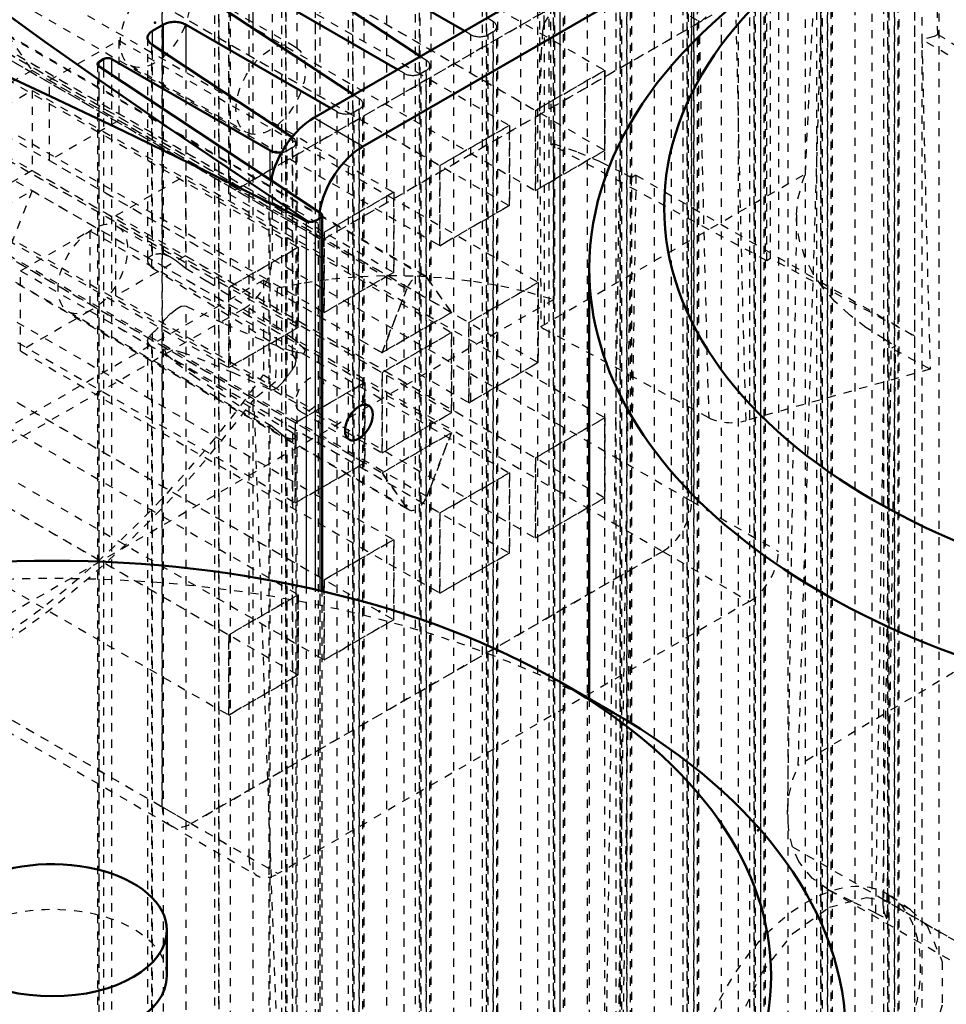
# Model space of a CAD drawing. Header units: millimetres. Extents: x -907 to 463, y -591 to 1160.
# Tile 46 of 60: x -492 to -379, y 428 to 548. Entities that reach past the tile are written whole.
import ezdxf

# ---------------------------------------------------------------- set-up
doc = ezdxf.new("R2010")
doc.units = ezdxf.units.MM
doc.linetypes.add('Dashed', pattern=[2, 1, -1])
for name, color, linetype, lineweight in [('2d ConnectionPoints', 7, 'Continuous', 50), ('AM_0', 7, 'Continuous', 50), ('AM_4', 3, 'Continuous', 25), ('AM_9', 6, 'Dashed', 25)]:
    doc.layers.add(name, color=color, linetype=linetype, lineweight=lineweight)

# ---------------------------------------------------------------- blocks, each defined once
blk = doc.blocks.new('72_vu37rd6xpm1op75kh79xg14aa________0_in_HSVP164161451021531101300230_6')
at = {"layer": 'AM_0'}
for p, q in [((-419.3, 463.46), (-425.77, 467.2)), ((-473.9, 431.34), (-473.9, 436.9))]:
    blk.add_line(p, q, dxfattribs=at)
for centre, major_axis, start_param, end_param in [((-487.9, 431.34), (87.85, 0), 0.785236, 2.356194), ((-487.9, 431.34), (87.85, 0), 2.356194, 7.068421), ((-487.9, 423.88), (97, 0), 6.283185, 7.068421), ((-487.9, 436.9), (14, 0), 6.283185, 8.63938), ((-487.9, 436.9), (14, 0), 3.141593, 6.283185), ((-487.9, 431.34), (14, 0), 3.141593, 6.283185)]:
    blk.add_ellipse(centre, major_axis=major_axis, ratio=0.577288, start_param=start_param, end_param=end_param, dxfattribs=at)
at = {"layer": 'AM_9'}
for centre, major_axis, start_param, end_param in [((-487.9, 423.88), (97, 0), 0.785236, 2.356194), ((-487.9, 431.34), (14, 0), 6.283185, 9.424778)]:
    blk.add_ellipse(centre, major_axis=major_axis, ratio=0.577288, start_param=start_param, end_param=end_param, dxfattribs=at)
blk = doc.blocks.new('87_part_3__170_2_0_in_HSVP164161451021531101300230_6')
at = {"layer": 'AM_9'}
for p, q in [((-516.19, 587.52), (-470.58, 613.84)), ((-470.58, 613.84), (-408.71, 578.13)), ((-407.71, 578.23), (-469.58, 613.94)), ((-469.17, 613.03), (-469.17, 586.08)), ((-469.17, 613.03), (-407.29, 577.31)), ((-516.19, 587.52), (-454.32, 551.8)), ((-469.17, 586.08), (-407.29, 550.36)), ((-517.6, 558.12), (-517.6, 585.07)), ((-517.6, 585.07), (-455.73, 549.35)), ((-470.58, 583.63), (-516.19, 557.3)), ((-470.58, 583.63), (-408.71, 547.91)), ((-454.32, 551.8), (-408.71, 578.13)), ((-407.29, 577.31), (-407.29, 550.36)), ((-517.6, 558.12), (-455.73, 522.4)), ((-517.19, 557.2), (-455.32, 521.49)), ((-516.19, 557.3), (-454.32, 521.59)), ((-455.73, 522.4), (-455.73, 549.35)), ((-408.71, 547.91), (-454.32, 521.59))]:
    blk.add_line(p, q, dxfattribs=at)
for centre, start_param, end_param in [((-470.58, 612.21), 5.497706, 7.068502), ((-516.19, 585.88), 0.785317, 2.356113), ((-470.58, 585.27), 3.92691, 5.497706), ((-408.71, 576.49), 5.497706, 7.068502), ((-516.19, 558.94), 2.356113, 3.92691), ((-454.32, 550.16), 0.785317, 2.356113), ((-408.71, 549.55), 3.92691, 5.497706), ((-454.32, 523.22), 2.356113, 3.92691)]:
    blk.add_ellipse(centre, major_axis=(1, 1.73), ratio=0.577382, start_param=start_param, end_param=end_param, dxfattribs=at)
blk = doc.blocks.new('88_part_1_2_0_in_HSVP164161451021531101300230_6')
at = {"layer": 'AM_9'}
for p, q in [((-409.77, 605.27), (-409.77, 489.33)), ((-399.16, 599.15), (-399.16, 483.2)), ((-471.64, 571.59), (-420.37, 541.99)), ((-474.47, 451.98), (-474.47, 567.92)), ((-480.13, 566.69), (-428.86, 537.1)), ((-483.31, 564.85), (-432.04, 535.26)), ((-471.64, 561.79), (-420.37, 532.2)), ((-463.86, 445.85), (-463.86, 561.8)), ((-491.79, 559.95), (-440.53, 530.36)), ((-497.45, 556.69), (-446.18, 527.09)), ((-480.13, 556.89), (-428.86, 527.3)), ((-466.34, 526.89), (-466.34, 557.1)), ((-483.31, 555.05), (-432.04, 525.46)), ((-417.9, 554.85), (-466.34, 526.89)), ((-505.93, 551.79), (-454.67, 522.2)), ((-509.12, 549.95), (-457.85, 520.36)), ((-491.79, 550.16), (-440.53, 520.56)), ((-455.73, 520.77), (-455.73, 550.98)), ((-407.29, 548.73), (-455.73, 520.77)), ((-497.45, 546.89), (-446.18, 517.3)), ((-442.36, 516.9), (-493.62, 546.49)), ((-493.4, 546.28), (-490.38, 541.99)), ((-493.4, 546.28), (-442.13, 516.69)), ((-488.26, 540.77), (-479.77, 545.66)), ((-479.77, 545.66), (-479.77, 535.87)), ((-479.77, 545.66), (-428.51, 516.07)), ((-517.6, 545.06), (-466.34, 515.46)), ((-495.85, 544.87), (-444.58, 515.28)), ((-505.93, 541.99), (-454.67, 512.4)), ((-490.38, 541.99), (-498.86, 537.09)), ((-490.38, 541.99), (-436.99, 511.17)), ((-428.86, 537.1), (-420.37, 541.99)), ((-420.37, 541.99), (-420.37, 532.2)), ((-488.26, 540.77), (-439.11, 512.4)), ((-488.26, 530.97), (-488.26, 540.77)), ((-509.12, 540.16), (-457.85, 510.56)), ((-498.86, 534.64), (-490.38, 539.54)), ((-490.38, 539.54), (-490.38, 529.74)), ((-490.38, 539.54), (-439.11, 509.95)), ((-498.86, 537.09), (-447.6, 507.5)), ((-428.86, 527.3), (-428.86, 537.1)), ((-479.77, 535.87), (-488.26, 530.97)), ((-479.77, 535.87), (-428.51, 506.27)), ((-517.6, 535.26), (-466.34, 505.66)), ((-498.86, 534.64), (-447.6, 505.05)), ((-440.53, 530.36), (-432.04, 535.26)), ((-432.04, 535.26), (-432.04, 525.46)), ((-500.99, 533.42), (-449.72, 503.82)), ((-420.37, 532.2), (-428.86, 527.3)), ((-488.26, 530.97), (-436.99, 501.37)), ((-490.38, 529.74), (-498.86, 524.84)), ((-490.38, 529.74), (-439.11, 500.15)), ((-440.53, 520.56), (-440.53, 530.36)), ((-509.47, 528.52), (-458.21, 498.92)), ((-480.13, 524.23), (-471.64, 529.13)), ((-471.64, 529.13), (-471.64, 519.33)), ((-471.64, 529.13), (-420.37, 499.53)), ((-498.86, 522.39), (-490.38, 527.29)), ((-490.38, 527.29), (-493.4, 519.51)), ((-490.38, 527.29), (-439.11, 497.7)), ((-454.67, 522.2), (-446.18, 527.09)), ((-446.18, 527.09), (-446.18, 517.3)), ((-466.34, 526.89), (-455.73, 520.77)), ((-498.86, 524.84), (-447.6, 495.25)), ((-432.04, 525.46), (-440.53, 520.56)), ((-500.99, 523.62), (-449.72, 494.02)), ((-480.13, 524.23), (-428.86, 494.64)), ((-480.13, 514.43), (-480.13, 524.23)), ((-498.86, 522.39), (-447.6, 492.8)), ((-491.79, 517.49), (-483.31, 522.39)), ((-483.31, 522.39), (-483.31, 512.59)), ((-483.31, 522.39), (-432.04, 492.8)), ((-454.67, 512.4), (-454.67, 522.2)), ((-466.34, 515.46), (-457.85, 520.36)), ((-457.85, 520.36), (-457.85, 510.56)), ((-509.47, 518.72), (-458.21, 489.13)), ((-493.4, 519.51), (-442.13, 489.92)), ((-471.64, 519.33), (-480.13, 514.43)), ((-471.64, 519.33), (-420.37, 489.74)), ((-495.85, 518.1), (-444.58, 488.51)), ((-495.62, 517.89), (-444.36, 488.3)), ((-491.79, 507.7), (-491.79, 517.49)), ((-491.79, 517.49), (-440.53, 487.9)), ((-446.18, 517.3), (-454.67, 512.4)), ((-442.13, 516.69), (-439.11, 512.4)), ((-466.34, 505.66), (-466.34, 515.46)), ((-447.6, 507.5), (-444.58, 515.28)), ((-436.99, 511.17), (-428.51, 516.07)), ((-428.51, 516.07), (-428.51, 506.27)), ((-497.45, 514.23), (-446.18, 484.63)), ((-480.13, 514.43), (-428.86, 484.84)), ((-483.31, 512.59), (-491.79, 507.7)), ((-483.31, 512.59), (-432.04, 483)), ((-439.11, 512.4), (-447.6, 507.5)), ((-457.85, 510.56), (-466.34, 505.66)), ((-436.99, 501.37), (-436.99, 511.17)), ((-505.93, 509.33), (-454.67, 479.74)), ((-447.6, 505.05), (-439.11, 509.95)), ((-439.11, 509.95), (-439.11, 500.15)), ((-509.12, 507.49), (-457.85, 477.9)), ((-491.79, 507.7), (-440.53, 478.1)), ((-428.51, 506.27), (-436.99, 501.37)), ((-497.45, 504.43), (-446.18, 474.84)), ((-447.6, 495.25), (-447.6, 505.05)), ((-458.21, 498.92), (-449.72, 503.82)), ((-449.72, 503.82), (-449.72, 494.02)), ((-517.6, 502.6), (-466.34, 473)), ((-505.93, 499.53), (-454.67, 469.94)), ((-439.11, 500.15), (-447.6, 495.25)), ((-428.86, 494.64), (-420.37, 499.53)), ((-420.37, 499.53), (-420.37, 489.74)), ((-458.21, 489.13), (-458.21, 498.92)), ((-509.12, 497.7), (-457.85, 468.1)), ((-447.6, 492.8), (-439.11, 497.7)), ((-439.11, 497.7), (-442.13, 489.92)), ((-428.86, 484.84), (-428.86, 494.64)), ((-449.72, 494.02), (-458.21, 489.13)), ((-517.6, 492.8), (-466.34, 463.2)), ((-444.58, 488.51), (-447.6, 492.8)), ((-440.53, 487.9), (-432.04, 492.8)), ((-432.04, 492.8), (-432.04, 483)), ((-420.37, 489.74), (-428.86, 484.84)), ((-409.77, 489.33), (-399.16, 483.2)), ((-440.53, 478.1), (-440.53, 487.9)), ((-454.67, 479.74), (-446.18, 484.63)), ((-446.18, 484.63), (-446.18, 474.84)), ((-413.3, 483.2), (-470.93, 449.93)), ((-432.04, 483), (-440.53, 478.1)), ((-413.3, 483.2), (-402.7, 477.08)), ((-454.67, 469.94), (-454.67, 479.74)), ((-466.34, 473), (-457.85, 477.9)), ((-457.85, 477.9), (-457.85, 468.1)), ((-402.7, 477.08), (-460.33, 443.81)), ((-446.18, 474.84), (-454.67, 469.94)), ((-466.34, 463.2), (-466.34, 473)), ((-457.85, 468.1), (-466.34, 463.2)), ((-474.47, 451.98), (-460.33, 443.81)), ((-473.43, 449.69), (-462.83, 443.56)), ((-470.93, 449.93), (-463.86, 445.85))]:
    blk.add_line(p, q, dxfattribs=at)
for centre, major_axis, start_param, end_param in [((-443.36, 515.17), (1, 1.73), 6.021305, 8.1157), ((-443.36, 490.03), (1, 1.73), 2.879712, 4.974107), ((-413.3, 487.28), (2.5, 4.33), 3.92691, 5.497706), ((-402.7, 481.16), (2.5, 4.33), 3.92691, 5.497706), ((-470.93, 454.02), (2.5, 4.33), 2.356113, 3.92691), ((-460.33, 447.89), (2.5, 4.33), 2.356113, 3.92691)]:
    blk.add_ellipse(centre, major_axis=major_axis, ratio=0.577382, start_param=start_param, end_param=end_param, dxfattribs=at)
blk = doc.blocks.new('89_part_2_2_0_in_HSVP164161451021531101300230_6')
at = {"layer": 'AM_9'}
for p, q in [((-461.03, 634.87), (-461.03, 518.92)), ((-409.77, 489.33), (-409.77, 605.27)), ((-471.64, 571.59), (-420.37, 541.99)), ((-474.47, 567.92), (-474.47, 451.98)), ((-480.13, 566.69), (-428.86, 537.1)), ((-483.31, 564.85), (-432.04, 535.26)), ((-471.64, 561.79), (-420.37, 532.2)), ((-491.79, 559.95), (-440.53, 530.36)), ((-517.6, 558.12), (-466.34, 528.53)), ((-517.19, 557.2), (-465.92, 527.61)), ((-516.19, 557.3), (-464.92, 527.71)), ((-497.45, 556.69), (-446.18, 527.09)), ((-480.13, 556.89), (-428.86, 527.3)), ((-483.31, 555.05), (-432.04, 525.46)), ((-466.34, 555.47), (-466.34, 528.53)), ((-464.92, 527.71), (-419.31, 554.04)), ((-505.93, 551.79), (-454.67, 522.2)), ((-509.12, 549.95), (-457.85, 520.36)), ((-491.79, 550.16), (-440.53, 520.56)), ((-497.45, 546.89), (-446.18, 517.3)), ((-442.36, 516.9), (-493.62, 546.49)), ((-493.4, 546.28), (-490.38, 541.99)), ((-493.4, 546.28), (-442.13, 516.69)), ((-488.26, 540.77), (-479.77, 545.66)), ((-479.77, 545.66), (-479.77, 535.87)), ((-479.77, 545.66), (-428.51, 516.07)), ((-517.6, 545.06), (-466.34, 515.46)), ((-495.85, 544.87), (-444.58, 515.28)), ((-505.93, 541.99), (-454.67, 512.4)), ((-490.38, 541.99), (-498.86, 537.09)), ((-490.38, 541.99), (-436.99, 511.17)), ((-420.37, 541.99), (-428.86, 537.1)), ((-420.37, 532.2), (-420.37, 541.99)), ((-488.26, 540.77), (-439.11, 512.4)), ((-488.26, 530.97), (-488.26, 540.77)), ((-509.12, 540.16), (-457.85, 510.56)), ((-498.86, 534.64), (-490.38, 539.54)), ((-490.38, 539.54), (-490.38, 529.74)), ((-490.38, 539.54), (-439.11, 509.95)), ((-498.86, 537.09), (-447.6, 507.5)), ((-428.86, 537.1), (-428.86, 527.3)), ((-479.77, 535.87), (-488.26, 530.97)), ((-479.77, 535.87), (-428.51, 506.27)), ((-517.6, 535.26), (-466.34, 505.66)), ((-498.86, 534.64), (-447.6, 505.05)), ((-432.04, 535.26), (-440.53, 530.36)), ((-432.04, 525.46), (-432.04, 535.26)), ((-500.99, 533.42), (-449.72, 503.82)), ((-428.86, 527.3), (-420.37, 532.2)), ((-488.26, 530.97), (-436.99, 501.37)), ((-490.38, 529.74), (-498.86, 524.84)), ((-490.38, 529.74), (-439.11, 500.15)), ((-440.53, 530.36), (-440.53, 520.56)), ((-509.47, 528.52), (-458.21, 498.92)), ((-480.13, 524.23), (-471.64, 529.13)), ((-471.64, 529.13), (-471.64, 519.33)), ((-471.64, 529.13), (-420.37, 499.53)), ((-498.86, 522.39), (-490.38, 527.29)), ((-490.38, 527.29), (-493.4, 519.51)), ((-490.38, 527.29), (-439.11, 497.7)), ((-446.18, 527.09), (-454.67, 522.2)), ((-446.18, 517.3), (-446.18, 527.09)), ((-498.86, 524.84), (-447.6, 495.25)), ((-440.53, 520.56), (-432.04, 525.46)), ((-500.99, 523.62), (-449.72, 494.02)), ((-480.13, 514.43), (-480.13, 524.23)), ((-480.13, 524.23), (-428.86, 494.64)), ((-498.86, 522.39), (-447.6, 492.8)), ((-491.79, 517.49), (-483.31, 522.39)), ((-483.31, 522.39), (-483.31, 512.59)), ((-483.31, 522.39), (-432.04, 492.8)), ((-454.67, 522.2), (-454.67, 512.4)), ((-457.85, 520.36), (-466.34, 515.46)), ((-457.85, 510.56), (-457.85, 520.36)), ((-509.47, 518.72), (-458.21, 489.13)), ((-493.4, 519.51), (-442.13, 489.92)), ((-471.64, 519.33), (-480.13, 514.43)), ((-471.64, 519.33), (-420.37, 489.74)), ((-461.03, 518.92), (-409.77, 489.33)), ((-495.85, 518.1), (-444.58, 488.51)), ((-495.62, 517.89), (-444.36, 488.3)), ((-491.79, 507.7), (-491.79, 517.49)), ((-491.79, 517.49), (-440.53, 487.9)), ((-454.67, 512.4), (-446.18, 517.3)), ((-439.11, 512.4), (-442.13, 516.69)), ((-466.34, 515.46), (-466.34, 505.66)), ((-444.58, 515.28), (-447.6, 507.5)), ((-428.51, 516.07), (-436.99, 511.17)), ((-428.51, 506.27), (-428.51, 516.07)), ((-497.45, 514.23), (-446.18, 484.63)), ((-480.13, 514.43), (-428.86, 484.84)), ((-464.57, 512.8), (-522.2, 479.53)), ((-464.57, 512.8), (-413.3, 483.2)), ((-483.31, 512.59), (-491.79, 507.7)), ((-483.31, 512.59), (-432.04, 483)), ((-447.6, 507.5), (-439.11, 512.4)), ((-466.34, 505.66), (-457.85, 510.56)), ((-436.99, 511.17), (-436.99, 501.37)), ((-505.93, 509.33), (-454.67, 479.74)), ((-439.11, 509.95), (-447.6, 505.05)), ((-439.11, 500.15), (-439.11, 509.95)), ((-509.12, 507.49), (-457.85, 477.9)), ((-491.79, 507.7), (-440.53, 478.1)), ((-436.99, 501.37), (-428.51, 506.27)), ((-497.45, 504.43), (-446.18, 474.84)), ((-447.6, 505.05), (-447.6, 495.25)), ((-449.72, 503.82), (-458.21, 498.92)), ((-449.72, 494.02), (-449.72, 503.82)), ((-517.6, 502.6), (-466.34, 473)), ((-505.93, 499.53), (-454.67, 469.94)), ((-447.6, 495.25), (-439.11, 500.15)), ((-420.37, 499.53), (-428.86, 494.64)), ((-420.37, 489.74), (-420.37, 499.53)), ((-458.21, 498.92), (-458.21, 489.13)), ((-509.12, 497.7), (-457.85, 468.1)), ((-439.11, 497.7), (-447.6, 492.8)), ((-442.13, 489.92), (-439.11, 497.7)), ((-428.86, 494.64), (-428.86, 484.84)), ((-458.21, 489.13), (-449.72, 494.02)), ((-517.6, 492.8), (-466.34, 463.2)), ((-447.6, 492.8), (-444.58, 488.51)), ((-432.04, 492.8), (-440.53, 487.9)), ((-432.04, 483), (-432.04, 492.8)), ((-428.86, 484.84), (-420.37, 489.74)), ((-440.53, 487.9), (-440.53, 478.1)), ((-446.18, 484.63), (-454.67, 479.74)), ((-446.18, 474.84), (-446.18, 484.63)), ((-470.93, 449.93), (-413.3, 483.2)), ((-440.53, 478.1), (-432.04, 483)), ((-525.73, 481.57), (-474.47, 451.98)), ((-524.7, 479.28), (-473.43, 449.69)), ((-522.2, 479.53), (-470.93, 449.93)), ((-454.67, 479.74), (-454.67, 469.94)), ((-457.85, 477.9), (-466.34, 473)), ((-457.85, 468.1), (-457.85, 477.9)), ((-454.67, 469.94), (-446.18, 474.84)), ((-466.34, 473), (-466.34, 463.2)), ((-466.34, 463.2), (-457.85, 468.1))]:
    blk.add_line(p, q, dxfattribs=at)
for centre, major_axis, start_param, end_param in [((-464.92, 529.34), (-1, -1.73), 5.497706, 7.068502), ((-464.57, 516.88), (2.5, 4.33), 3.92691, 5.497706), ((-443.36, 515.17), (-1, -1.73), 2.879712, 4.974107), ((-443.36, 490.03), (-1, -1.73), 6.021305, 8.1157), ((-413.3, 487.28), (-2.5, -4.33), 0.785317, 2.356113), ((-470.93, 454.02), (-2.5, -4.33), 5.497706, 7.068502)]:
    blk.add_ellipse(centre, major_axis=major_axis, ratio=0.577382, start_param=start_param, end_param=end_param, dxfattribs=at)
blk = doc.blocks.new('90_Upper_Cover_2PumpDrive_210_2_0_in_HSVP164161451021531101300230_6')
at = {"layer": 'AM_9'}
for p, q in [((-426.92, 532.9), (-427.29, 653.91)), ((-400.58, 518.72), (-400.58, 638.48)), ((-400.11, 518.99), (-400.11, 637.85)), ((-382.54, 625.48), (-382.54, 402.57)), ((-458.21, 544.84), (-472.35, 553.01)), ((-478.35, 542.61), (-464.21, 534.45)), ((-426.92, 532.9), (-426.68, 533.04)), ((-400.58, 518.72), (-426.92, 532.9)), ((-426.68, 533.04), (-426.6, 513.98)), ((-420.22, 420.58), (-418.56, 529.66)), ((-417.1, 528.87), (-418.56, 529.66)), ((-418.76, 419.92), (-417.1, 528.87)), ((-416.57, 529.17), (-418.18, 423.14)), ((-416.57, 529.17), (-417.1, 528.87)), ((-416.57, 529.17), (-382.54, 509.53)), ((-400.11, 518.99), (-400.58, 518.72)), ((-382.54, 509.53), (-400.11, 518.99)), ((-462.09, 516.35), (-523.61, 480.83)), ((-462.09, 516.35), (-462.09, 504.76)), ((-462.09, 516.35), (-460.44, 515.39)), ((-460.44, 515.39), (-460.62, 503.91)), ((-426.6, 513.98), (-503.81, 469.4)), ((-462.09, 504.76), (-460.62, 503.91)), ((-460.62, 503.91), (-463.24, 501.82)), ((-460.34, 421.33), (-463.24, 501.82))]:
    blk.add_line(p, q, dxfattribs=at)
for points in [[(-426.68, 533.04), (-423.69, 532), (-420.88, 530.81), (-418.56, 529.66)], [(-460.44, 515.39), (-457.13, 516.03), (-453.74, 516.5), (-450.28, 516.8), (-446.8, 516.92), (-443.31, 516.86), (-439.85, 516.63), (-436.43, 516.23), (-433.08, 515.66), (-429.83, 514.92), (-426.71, 514.02), (-426.6, 513.98)]]:
    blk.add_lwpolyline(points, dxfattribs=at)
for centre, major_axis, start_param, end_param in [((-499.57, 544.03), (45.75, 79.24), 1.225638, 4.544699), ((-498.86, 543.62), (-45.75, -79.24), 0.620639, 1.368378)]:
    blk.add_ellipse(centre, major_axis=major_axis, ratio=0.577382, start_param=start_param, end_param=end_param, dxfattribs=at)
for centre in [(-475.35, 547.81), (-461.21, 539.65)]:
    blk.add_ellipse(centre, major_axis=(3, 5.2), ratio=0.577382, dxfattribs=at)
blk = doc.blocks.new('91_Lower_Cover_2PumpDrive_2_2_0_in_HSVP164161451021531101300230_6')
at = {"layer": 'AM_0'}
for p, q in [((-437.52, 546.8), (-455.18, 557)), ((-459.36, 554.59), (-442.89, 543.7)), ((-445.7, 542.08), (-463.36, 552.28)), ((-467.54, 549.87), (-451.07, 538.98)), ((-474.31, 547.59), (-475.67, 546.8)), ((-453.87, 537.36), (-471.53, 547.56)), ((-475.72, 545.15), (-458.6, 533.84)), ((-481.6, 543.38), (-482.18, 543.05)), ((-461.27, 532.19), (-480.63, 543.37)), ((-482.19, 542.47), (-455.15, 524.59)), ((-455.73, 523.6), (-455.17, 523.93)), ((-454.93, 478.35), (-454.93, 524.26))]:
    blk.add_line(p, q, dxfattribs=at)
for points in [[(-503.25, 557.6), (-503.11, 556.85), (-501.59, 555.26), (-498.69, 552.82), (-494.44, 549.56), (-488.87, 545.51), (-482.02, 540.69), (-473.95, 535.14), (-464.71, 528.91), (-456.62, 523.52)], [(-513.36, 548.74), (-512.64, 548.99), (-510.49, 548.47), (-506.93, 547.18), (-501.99, 545.13), (-495.69, 542.33), (-488.09, 538.81), (-479.25, 534.59), (-469.23, 529.71), (-458.12, 524.2), (-456.84, 523.56)], [(-471.53, 547.56), (-471.67, 547.63), (-471.81, 547.69), (-471.96, 547.75), (-472.12, 547.8), (-472.28, 547.84), (-472.45, 547.87), (-472.62, 547.89), (-472.79, 547.91), (-472.97, 547.91), (-473.14, 547.91), (-473.31, 547.89), (-473.48, 547.87), (-473.65, 547.84), (-473.8, 547.8), (-473.96, 547.75), (-474.1, 547.69), (-474.23, 547.63), (-474.31, 547.59)], [(-475.67, 546.8), (-475.79, 546.73), (-475.89, 546.65), (-475.99, 546.56), (-476.07, 546.47), (-476.13, 546.38), (-476.19, 546.28), (-476.22, 546.18), (-476.25, 546.08), (-476.25, 545.97)], [(-476.25, 545.97), (-476.25, 545.87), (-476.22, 545.76), (-476.19, 545.66), (-476.13, 545.56), (-476.07, 545.46), (-475.99, 545.37), (-475.89, 545.28), (-475.79, 545.19), (-475.72, 545.15)], [(-482.18, 543.05), (-482.22, 543.02), (-482.25, 542.99), (-482.29, 542.96), (-482.32, 542.93), (-482.34, 542.9), (-482.36, 542.86), (-482.37, 542.83), (-482.38, 542.79), (-482.38, 542.76)], [(-482.38, 542.76), (-482.38, 542.72), (-482.37, 542.68), (-482.36, 542.65), (-482.34, 542.61), (-482.32, 542.58), (-482.29, 542.54), (-482.25, 542.51), (-482.22, 542.48), (-482.19, 542.47)], [(-480.63, 543.37), (-480.67, 543.4), (-480.72, 543.42), (-480.78, 543.44), (-480.83, 543.45), (-480.89, 543.47), (-480.95, 543.48), (-481.01, 543.49), (-481.07, 543.49), (-481.13, 543.49), (-481.19, 543.49), (-481.25, 543.49), (-481.31, 543.48), (-481.37, 543.47), (-481.42, 543.45), (-481.48, 543.44), (-481.53, 543.42), (-481.57, 543.4), (-481.6, 543.38)], [(-461.27, 532.19), (-461.17, 532.14), (-461.06, 532.09), (-460.95, 532.05), (-460.83, 532.02), (-460.71, 531.99), (-460.58, 531.96), (-460.45, 531.95), (-460.32, 531.94), (-460.19, 531.93), (-460.06, 531.94), (-459.93, 531.95), (-459.88, 531.95)], [(-456.62, 523.52), (-456.76, 523.53), (-456.84, 523.56)], [(-456.62, 523.52), (-456.55, 523.5), (-456.48, 523.49), (-456.41, 523.48), (-456.35, 523.48), (-456.28, 523.47), (-456.21, 523.48), (-456.14, 523.48), (-456.07, 523.49), (-456, 523.5), (-455.94, 523.52), (-455.88, 523.54), (-455.82, 523.56), (-455.77, 523.59), (-455.73, 523.6)], [(-455.17, 523.93), (-455.12, 523.96), (-455.08, 523.99), (-455.04, 524.03), (-455.01, 524.06), (-454.98, 524.1), (-454.96, 524.14), (-454.94, 524.18), (-454.94, 524.22), (-454.93, 524.26)], [(-454.93, 524.26), (-454.94, 524.31), (-454.94, 524.35), (-454.96, 524.39), (-454.98, 524.43), (-455.01, 524.47), (-455.04, 524.5), (-455.08, 524.54), (-455.12, 524.57), (-455.15, 524.59)]]:
    blk.add_lwpolyline(points, dxfattribs=at)
at = {"layer": 'AM_4'}
for p, q in [((-463.36, 547.1), (-463.36, 552.28)), ((-474.31, 544.22), (-474.31, 547.59)), ((-471.53, 542.38), (-471.53, 547.56)), ((-475.67, 545.11), (-475.67, 546.8)), ((-482.18, 542.46), (-482.18, 543.05)), ((-481.6, 542.07), (-481.6, 543.38)), ((-480.63, 541.43), (-480.63, 543.37)), ((-461.27, 528.64), (-461.27, 532.19)), ((-456.84, 478.78), (-456.84, 523.56)), ((-455.73, 478.54), (-455.73, 523.6)), ((-455.17, 478.41), (-455.17, 523.93))]:
    blk.add_line(p, q, dxfattribs=at)
at = {"layer": 'AM_9'}
for p, q in [((-382.54, 625.07), (-382.54, 401.34)), ((-386.32, 597.89), (-386.32, 397.71)), ((-385.78, 397.05), (-385.78, 597.06)), ((-385.73, 398.46), (-385.73, 597.03)), ((-384.38, 399.25), (-384.38, 596.14)), ((-381.6, 399.47), (-381.6, 594.3)), ((-394.49, 593.17), (-394.49, 392.99)), ((-393.96, 392.33), (-393.96, 592.34)), ((-393.91, 393.74), (-393.91, 592.31)), ((-392.55, 394.53), (-392.55, 591.42)), ((-389.77, 394.75), (-389.77, 589.58)), ((-402.67, 588.45), (-402.67, 388.27)), ((-402.13, 387.61), (-402.13, 587.62)), ((-402.08, 389.02), (-402.08, 587.59)), ((-400.73, 389.81), (-400.73, 586.7)), ((-397.95, 390.03), (-397.95, 584.86)), ((-410.85, 583.73), (-410.85, 383.55)), ((-410.31, 382.89), (-410.31, 582.9)), ((-410.26, 384.3), (-410.26, 582.87)), ((-408.9, 385.09), (-408.9, 581.98)), ((-406.13, 385.31), (-406.13, 580.14)), ((-419.02, 579.01), (-419.02, 378.83)), ((-379.51, 433.94), (-379.51, 579.39)), ((-418.48, 378.17), (-418.48, 578.18)), ((-418.44, 379.58), (-418.44, 578.15)), ((-417.08, 380.37), (-417.08, 577.26)), ((-414.3, 380.59), (-414.3, 575.42)), ((-384.93, 379.49), (-384.93, 576.26)), ((-384.53, 379), (-384.53, 575.64)), ((-427.2, 574.29), (-427.2, 374.11)), ((-387.68, 377.91), (-387.68, 574.67)), ((-385.6, 378.07), (-385.6, 574.65)), ((-384.97, 378.43), (-384.97, 575.02)), ((-426.66, 373.45), (-426.66, 573.47)), ((-426.61, 374.86), (-426.61, 573.43)), ((-425.26, 375.65), (-425.26, 572.54)), ((-422.48, 375.87), (-422.48, 570.7)), ((-393.11, 374.77), (-393.11, 571.54)), ((-392.71, 374.28), (-392.71, 570.92)), ((-435.37, 569.57), (-435.37, 369.39)), ((-395.86, 373.19), (-395.86, 569.95)), ((-393.77, 373.35), (-393.77, 569.93)), ((-393.15, 373.72), (-393.15, 570.3)), ((-434.84, 368.73), (-434.84, 568.75)), ((-434.79, 370.14), (-434.79, 568.71)), ((-433.43, 370.93), (-433.43, 567.82)), ((-401.29, 370.05), (-401.29, 566.82)), ((-430.65, 371.15), (-430.65, 565.98)), ((-400.88, 369.56), (-400.88, 566.2)), ((-443.55, 564.85), (-443.55, 364.67)), ((-404.03, 368.47), (-404.03, 565.23)), ((-401.95, 368.63), (-401.95, 565.21)), ((-401.32, 369), (-401.32, 565.58)), ((-443.01, 364.01), (-443.01, 564.03)), ((-442.96, 365.42), (-442.96, 563.99)), ((-441.61, 366.21), (-441.61, 563.1)), ((-409.46, 365.33), (-409.46, 562.1)), ((-438.83, 366.43), (-438.83, 561.26)), ((-409.5, 364.28), (-409.5, 560.86)), ((-409.06, 364.84), (-409.06, 561.48)), ((-451.73, 560.13), (-451.73, 359.95)), ((-412.21, 363.75), (-412.21, 560.51)), ((-410.13, 363.91), (-410.13, 560.49)), ((-451.19, 359.29), (-451.19, 559.31)), ((-451.14, 360.7), (-451.14, 559.27)), ((-449.78, 361.49), (-449.78, 558.38)), ((-417.64, 360.61), (-417.64, 557.38)), ((-447, 361.71), (-447, 556.54)), ((-417.67, 359.56), (-417.67, 556.14)), ((-417.24, 360.12), (-417.24, 556.76)), ((-459.9, 555.41), (-459.9, 355.23)), ((-420.39, 359.03), (-420.39, 555.79)), ((-418.3, 359.19), (-418.3, 555.77)), ((-459.36, 354.57), (-459.36, 554.59)), ((-459.32, 355.98), (-459.32, 554.55)), ((-457.96, 356.77), (-457.96, 553.66)), ((-425.81, 355.89), (-425.81, 552.66)), ((-455.18, 356.99), (-455.18, 551.82)), ((-425.85, 354.84), (-425.85, 551.42)), ((-425.41, 355.4), (-425.41, 552.04)), ((-468.08, 550.69), (-468.08, 350.51)), ((-428.56, 354.31), (-428.56, 551.07)), ((-426.48, 354.47), (-426.48, 551.05)), ((-467.54, 349.85), (-467.54, 549.87)), ((-467.49, 351.26), (-467.49, 549.83)), ((-466.13, 352.05), (-466.13, 548.94)), ((-434.72, 548.42), (-433.99, 547.94)), ((-433.99, 351.17), (-433.99, 547.94)), ((-463.36, 352.27), (-463.36, 547.1)), ((-436.74, 546.35), (-437.52, 546.8)), ((-436.74, 349.59), (-436.74, 546.35)), ((-434.03, 546.7), (-434.65, 546.33)), ((-434.03, 350.12), (-434.03, 546.7)), ((-433.59, 350.68), (-433.59, 547.32)), ((-476.25, 545.97), (-476.25, 518.72)), ((-475.72, 517.91), (-475.72, 545.15)), ((-434.65, 349.75), (-434.65, 546.33)), ((-475.67, 519.4), (-475.67, 545.11)), ((-474.31, 519.51), (-474.31, 544.22)), ((-482.38, 542.76), (-482.38, 342.52)), ((-442.89, 543.7), (-442.17, 543.22)), ((-442.17, 346.45), (-442.17, 543.22)), ((-482.19, 342.29), (-482.19, 542.47)), ((-482.18, 342.79), (-482.18, 542.46)), ((-481.6, 343.12), (-481.6, 542.07)), ((-471.53, 517.74), (-471.53, 542.38)), ((-444.91, 541.63), (-445.7, 542.08)), ((-444.91, 344.87), (-444.91, 541.63)), ((-442.2, 541.98), (-442.83, 541.61)), ((-442.83, 345.03), (-442.83, 541.61)), ((-442.2, 345.4), (-442.2, 541.98)), ((-441.76, 345.96), (-441.76, 542.6)), ((-480.63, 343.2), (-480.63, 541.43)), ((-451.07, 538.98), (-450.34, 538.5)), ((-450.34, 341.73), (-450.34, 538.5)), ((-453.09, 536.91), (-453.87, 537.36)), ((-453.09, 340.15), (-453.09, 536.91)), ((-450.38, 537.26), (-451.01, 536.89)), ((-451.01, 340.31), (-451.01, 536.89)), ((-450.38, 340.68), (-450.38, 537.26)), ((-449.94, 341.24), (-449.94, 537.88)), ((-458.6, 533.84), (-458.52, 533.78)), ((-458.52, 507.13), (-458.52, 533.78)), ((-458.11, 506.43), (-458.11, 533.16)), ((-458.55, 532.54), (-459.18, 532.17)), ((-459.18, 504.56), (-459.18, 532.17)), ((-458.55, 505.43), (-458.55, 532.54)), ((-461.27, 502.97), (-461.27, 528.64)), ((-455.15, 331.03), (-455.15, 524.59)), ((-473.46, 519.16), (-479.95, 522.91)), ((-475.72, 517.91), (-458.52, 507.13)), ((-471.53, 391.18), (-471.53, 513.15)), ((-485.95, 512.52), (-459.44, 497.21)), ((-474.31, 392.95), (-474.31, 511.33)), ((-475.67, 392.84), (-475.67, 509.87)), ((-476.25, 508.92), (-476.25, 392.15)), ((-475.72, 391.34), (-475.72, 508.16)), ((-458.52, 497.64), (-475.72, 508.16)), ((-461.27, 376.4), (-461.27, 498.63)), ((-459.18, 497.08), (-459.47, 497.23)), ((-459.18, 377.99), (-459.18, 497.08)), ((-458.52, 380.57), (-458.52, 497.64)), ((-458.11, 379.87), (-458.11, 497.16)), ((-458.55, 378.87), (-458.55, 496.94)), ((-456.84, 330.05), (-456.84, 478.78)), ((-455.73, 332.25), (-455.73, 478.54)), ((-455.17, 332.57), (-455.17, 478.41)), ((-454.93, 331.67), (-454.93, 478.35))]:
    blk.add_line(p, q, dxfattribs=at)
for points in [[(-433.59, 547.32), (-433.59, 547.4), (-433.61, 547.48), (-433.64, 547.55), (-433.68, 547.63), (-433.73, 547.7), (-433.79, 547.77), (-433.86, 547.84), (-433.94, 547.9), (-433.99, 547.94)], [(-436.74, 546.35), (-436.64, 546.3), (-436.53, 546.25), (-436.42, 546.21), (-436.3, 546.18), (-436.18, 546.15), (-436.05, 546.12), (-435.92, 546.11), (-435.79, 546.1), (-435.66, 546.09), (-435.53, 546.1), (-435.4, 546.11), (-435.28, 546.12), (-435.15, 546.15), (-435.03, 546.18), (-434.92, 546.21), (-434.81, 546.25), (-434.71, 546.3), (-434.65, 546.33)], [(-434.03, 546.7), (-433.94, 546.75), (-433.86, 546.81), (-433.79, 546.88), (-433.73, 546.94), (-433.68, 547.02), (-433.64, 547.09), (-433.61, 547.17), (-433.59, 547.24), (-433.59, 547.32)], [(-441.76, 542.6), (-441.77, 542.68), (-441.79, 542.76), (-441.81, 542.83), (-441.85, 542.91), (-441.9, 542.98), (-441.96, 543.05), (-442.03, 543.12), (-442.11, 543.18), (-442.17, 543.22)], [(-444.91, 541.63), (-444.81, 541.58), (-444.71, 541.53), (-444.6, 541.49), (-444.48, 541.46), (-444.35, 541.43), (-444.23, 541.4), (-444.1, 541.39), (-443.97, 541.38), (-443.84, 541.37), (-443.71, 541.38), (-443.58, 541.39), (-443.45, 541.4), (-443.33, 541.43), (-443.21, 541.46), (-443.1, 541.49), (-442.99, 541.53), (-442.89, 541.58), (-442.83, 541.61)], [(-442.2, 541.98), (-442.11, 542.03), (-442.03, 542.09), (-441.96, 542.16), (-441.9, 542.23), (-441.85, 542.3), (-441.81, 542.37), (-441.79, 542.45), (-441.77, 542.52), (-441.76, 542.6)], [(-449.94, 537.88), (-449.94, 537.96), (-449.96, 538.04), (-449.99, 538.11), (-450.03, 538.19), (-450.08, 538.26), (-450.14, 538.33), (-450.21, 538.4), (-450.29, 538.46), (-450.34, 538.5)], [(-453.09, 536.91), (-452.99, 536.86), (-452.88, 536.81), (-452.77, 536.77), (-452.65, 536.74), (-452.53, 536.71), (-452.4, 536.68), (-452.28, 536.67), (-452.15, 536.66), (-452.01, 536.65), (-451.88, 536.66), (-451.75, 536.67), (-451.63, 536.68), (-451.5, 536.71), (-451.39, 536.74), (-451.27, 536.77), (-451.16, 536.81), (-451.06, 536.86), (-451.01, 536.89)], [(-450.38, 537.26), (-450.29, 537.31), (-450.21, 537.37), (-450.14, 537.44), (-450.08, 537.51), (-450.03, 537.58), (-449.99, 537.65), (-449.96, 537.73), (-449.94, 537.8), (-449.94, 537.88)], [(-458.55, 532.54), (-458.47, 532.59), (-458.39, 532.65), (-458.32, 532.72), (-458.26, 532.79), (-458.21, 532.86), (-458.17, 532.93), (-458.14, 533.01), (-458.12, 533.08), (-458.11, 533.16)], [(-458.11, 533.16), (-458.12, 533.24), (-458.14, 533.32), (-458.17, 533.39), (-458.21, 533.47), (-458.26, 533.54), (-458.32, 533.61), (-458.39, 533.68), (-458.47, 533.74), (-458.52, 533.78)], [(-459.88, 531.95), (-459.75, 531.97), (-459.63, 532), (-459.52, 532.03), (-459.4, 532.07), (-459.3, 532.11), (-459.2, 532.16), (-459.18, 532.17)], [(-475.67, 519.4), (-475.73, 519.38), (-476.1, 519.14), (-476.25, 518.8), (-476.25, 518.72)], [(-476.25, 518.72), (-476.19, 518.42), (-475.91, 518.05), (-475.72, 517.91)], [(-473.47, 519.17), (-473.63, 519.25), (-474.27, 519.5), (-474.31, 519.51)], [(-471.53, 517.74), (-471.75, 517.89), (-472.12, 518.17), (-472.74, 518.67), (-473.47, 519.17)], [(-461.39, 511.28), (-464.75, 513.5), (-469.01, 516.19), (-471.53, 517.74)], [(-474.31, 511.33), (-474.15, 511.54), (-473.43, 512.29), (-472.65, 512.9), (-472.15, 513.15), (-471.79, 513.21), (-471.53, 513.15)], [(-471.53, 513.15), (-466.82, 511.01), (-463, 509.35), (-461.39, 508.69)], [(-458.11, 508.9), (-460.11, 510.4), (-461.39, 511.28)], [(-476.25, 508.92), (-476.25, 508.96), (-476.12, 509.36), (-475.79, 509.76), (-475.67, 509.87)], [(-475.72, 508.16), (-475.86, 508.26), (-476.16, 508.59), (-476.25, 508.92)], [(-461.27, 502.97), (-465.69, 504.96), (-469.21, 506.45), (-471.82, 507.44), (-473.49, 507.92), (-474.21, 507.88), (-473.98, 507.32), (-472.79, 506.26), (-470.65, 504.69), (-467.58, 502.63), (-463.61, 500.09), (-461.27, 498.63)], [(-461.39, 508.69), (-458.95, 507.79), (-458.11, 507.55)], [(-458.11, 507.55), (-457.07, 507.41), (-456.98, 507.79), (-457.85, 508.68), (-458.11, 508.9)], [(-458.11, 506.43), (-458.18, 506.75), (-458.4, 507.04), (-458.52, 507.13)], [(-458.55, 505.43), (-458.53, 505.46), (-458.24, 505.92), (-458.12, 506.38), (-458.11, 506.43)], [(-461.27, 502.97), (-461.25, 502.96), (-461.08, 502.93), (-460.81, 502.98), (-460.34, 503.27), (-459.63, 503.96), (-459.18, 504.56)], [(-459.47, 497.23), (-459.65, 497.34), (-460.24, 497.79), (-460.69, 498.18), (-460.98, 498.42), (-461.19, 498.58), (-461.27, 498.63)], [(-458.11, 497.16), (-458.14, 497.06), (-458.3, 496.95), (-458.55, 496.94)], [(-458.52, 497.64), (-458.27, 497.45), (-458.13, 497.24), (-458.11, 497.16)]]:
    blk.add_lwpolyline(points, dxfattribs=at)
blk.add_ellipse((-482.95, 517.71), major_axis=(3, 5.2), ratio=0.577382, dxfattribs=at)
for centre, start_param, end_param in [((-476.65, 514.07), 3.343947, 3.694061), ((-476.65, 514.07), 1.018166, 1.368279), ((-456.44, 502.41), 4.449246, 4.630458), ((-456.44, 502.41), 0.081769, 0.262981)]:
    blk.add_ellipse(centre, major_axis=(-3, -5.2), ratio=0.577382, start_param=start_param, end_param=end_param, dxfattribs=at)
blk = doc.blocks.new('92_rqga94z760dfimy4ax9mnq1rv________0_in_HSVP164161451021531101300230_6')
at = {"layer": 'AM_0'}
for p, q in [((-455.94, 536.17), (-347.33, 598.87)), ((-449.93, 532.7), (-341.32, 595.4)), ((-422.27, 517.76), (-422.27, 465.18))]:
    blk.add_line(p, q, dxfattribs=at)
for centre, major_axis, ratio in [((-325.27, 525.23), (87.85, 0), 0.577288), ((-450.43, 498.94), (1.2, 2.08), 0.577382)]:
    blk.add_ellipse(centre, major_axis=major_axis, ratio=ratio, dxfattribs=at)
for centre, major_axis, ratio, start_param, end_param in [((-325.27, 517.76), (97, 0), 0.577288, 2.356194, 3.141593), ((-325.27, 517.76), (97, 0), 0.577288, 3.141593, 7.068421), ((-455.94, 529.88), (3.85, 6.67), 0.577382, 0.785317, 2.07882), ((-449.93, 526.41), (3.85, 6.67), 0.577382, 0.785317, 2.143772)]:
    blk.add_ellipse(centre, major_axis=major_axis, ratio=ratio, start_param=start_param, end_param=end_param, dxfattribs=at)
at = {"layer": 'AM_4'}
blk.add_line((-449.93, 532.7), (-455.94, 536.17), dxfattribs=at)
at = {"layer": 'AM_9'}
for p, q in [((-461.39, 373.68), (-461.39, 526.74)), ((-455.38, 523.27), (-461.39, 526.74)), ((-455.38, 370.21), (-455.38, 523.27)), ((-449.23, 501.01), (-455.24, 504.48)), ((-457.64, 500.33), (-451.63, 496.86)), ((-422.27, 465.18), (-422.27, 323.38)), ((-382.99, 439.38), (-385.38, 441.05))]:
    blk.add_line(p, q, dxfattribs=at)
for points in [[(-402.41, 406.07), (-403.34, 406.64), (-405.32, 409.56), (-406.09, 414.12), (-405.63, 419.74), (-403.99, 425.8), (-401.18, 431.66), (-397.35, 436.54), (-392.91, 439.72), (-388.38, 440.91), (-384.22, 440.09), (-383, 439.39)], [(-383, 439.39), (-380.94, 437.36), (-379.13, 433.04), (-379.12, 427.75), (-380.88, 422.1), (-383.27, 417.81)]]:
    blk.add_lwpolyline(points, dxfattribs=at)
for centre, start_param, end_param in [((-455.94, 529.88), 2.07882, 2.356113), ((-449.93, 526.41), -4.139413, -3.927072)]:
    blk.add_ellipse(centre, major_axis=(3.85, 6.67), ratio=0.577382, start_param=start_param, end_param=end_param, dxfattribs=at)
for centre, major_axis in [((-456.44, 502.41), (1.2, 2.08)), ((-395.63, 424.42), (9.77, 16.93))]:
    blk.add_ellipse(centre, major_axis=major_axis, ratio=0.577382, dxfattribs=at)
blk = doc.blocks.new('110_Upper_Cover_2PumpDrive_210_3_0_in_HSVP164161451021531101300230_6')
at = {"layer": 'AM_9'}
for p, q in [((-427.8, 547.7), (-427.8, 675.26)), ((-428.36, 654), (-428.36, 536.4)), ((-427.78, 654), (-427.78, 510.37)), ((-379.68, 546.39), (-380.81, 626.78)), ((-427.8, 547.7), (-399.36, 589.52)), ((-395.86, 529.35), (-393.83, 571.89)), ((-396.73, 457.04), (-393.25, 570.17)), ((-379.68, 546.39), (-380.1, 546.14)), ((-379.68, 546.39), (-366.63, 538.31)), ((-380.1, 546.14), (-381.61, 545.74)), ((-350.72, 527.9), (-381.61, 545.74)), ((-428.33, 536.59), (-428.18, 510.69)), ((-428.18, 510.69), (-395.86, 529.35)), ((-396.94, 524.35), (-398.06, 451.33)), ((-407.66, 499.53), (-427.78, 510.37)), ((-387.25, 439), (-386.18, 509.12)), ((-386.18, 509.12), (-384.82, 508.33)), ((-386.37, 440.7), (-385.35, 508.03)), ((-385.89, 438.27), (-384.82, 508.33)), ((-384.82, 508.33), (-385.35, 508.03)), ((-380.61, 505.47), (-385.35, 508.03)), ((-380.61, 505.47), (-403.14, 499.17)), ((-346.84, 486.86), (-396.73, 457.04)), ((-397.44, 447.09), (-345.07, 416.85)), ((-392.98, 441.81), (-349.07, 416.46)), ((-386.37, 440.7), (-350.72, 420.12)), ((-387.25, 439), (-385.89, 438.27))]:
    blk.add_line(p, q, dxfattribs=at)
for points in [[(-427.8, 547.7), (-427.83, 547.64), (-427.88, 547.47), (-427.98, 546.81), (-428.15, 544.28), (-428.33, 536.59)], [(-396.94, 524.35), (-396.76, 526.3), (-396.27, 528.23), (-395.86, 529.35)], [(-386.18, 509.12), (-388.45, 510.56), (-390.48, 512.11), (-392.25, 513.75), (-393.76, 515.48), (-394.98, 517.29), (-395.91, 519.14), (-396.55, 521.05), (-396.89, 522.98), (-396.94, 524.35)], [(-428.18, 510.69), (-428.1, 510.6), (-428.01, 510.52), (-427.9, 510.44), (-427.79, 510.37), (-427.78, 510.37)], [(-398.06, 451.33), (-397.87, 453.34), (-397.39, 455.34), (-396.73, 457.04)], [(-397.44, 447.09), (-397.9, 449.08), (-398.06, 451.1), (-398.06, 451.33)], [(-392.99, 441.81), (-394.99, 443.23), (-396.66, 445.28), (-397.44, 447.09)], [(-387.25, 439), (-390.23, 440.44), (-392.8, 441.7), (-392.99, 441.81)], [(-385.89, 438.27), (-386.07, 438.68), (-386.21, 439.13), (-386.31, 439.62), (-386.36, 440.15), (-386.37, 440.7), (-386.37, 440.7)]]:
    blk.add_lwpolyline(points, dxfattribs=at)
for centre, major_axis, ratio, start_param, end_param in [((3813.87, -1772.86), (-2983.3, 5167.78), 0.577382, 0.808489, 0.818815), ((3812.01, -1773.94), (-2985.18, 5171.04), 0.577382, 0.809368, 0.818815), ((3830.4, -1763.33), (-2979.04, 5160.41), 0.577382, 0.810656, 0.818815), ((-404.83, 501.16), (-4, -0.11), 0.557723, 0.769279, 1.99101)]:
    blk.add_ellipse(centre, major_axis=major_axis, ratio=ratio, start_param=start_param, end_param=end_param, dxfattribs=at)

msp = doc.modelspace()

# ---------------------------------------------------------------- linework, layer by layer
at = {"layer": '2d ConnectionPoints'}
for p in [(-475.35, 547.81), (-444.63, 488.8), (-444.63, 488.8), (-444.63, 488.8), (-447.95, 475.86), (-447.95, 475.86), (-401.64, 449.12)]:
    msp.add_point(p, dxfattribs=at)

# ---------------------------------------------------------------- block references
for name in ['110_Upper_Cover_2PumpDrive_210_3_0_in_HSVP164161451021531101300230_6', '90_Upper_Cover_2PumpDrive_210_2_0_in_HSVP164161451021531101300230_6', '89_part_2_2_0_in_HSVP164161451021531101300230_6', '91_Lower_Cover_2PumpDrive_2_2_0_in_HSVP164161451021531101300230_6', '87_part_3__170_2_0_in_HSVP164161451021531101300230_6', '88_part_1_2_0_in_HSVP164161451021531101300230_6', '92_rqga94z760dfimy4ax9mnq1rv________0_in_HSVP164161451021531101300230_6', '72_vu37rd6xpm1op75kh79xg14aa________0_in_HSVP164161451021531101300230_6']:
    msp.add_blockref(name, (0, 0))

doc.saveas('drawing.dxf')
